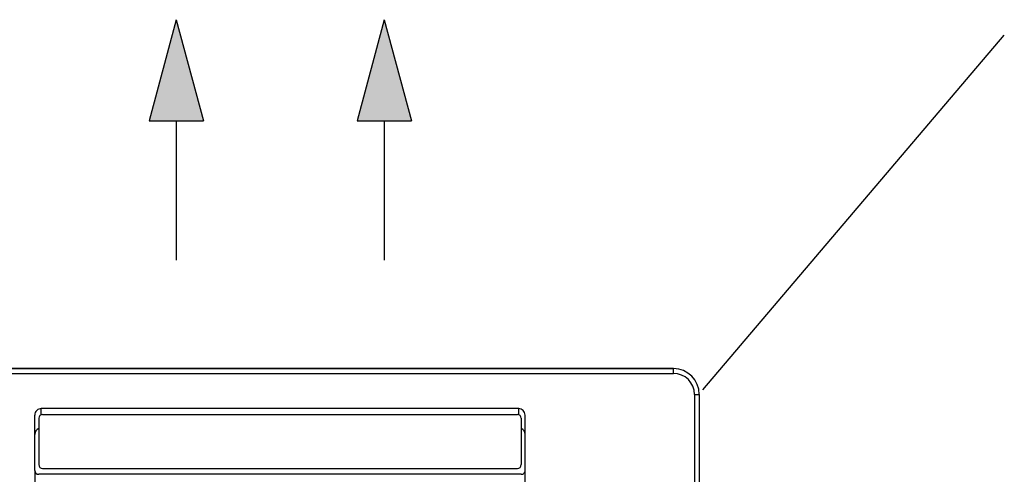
# Model space of a CAD drawing. Header units: millimetres. Extents: x -84458 to 77911, y -55868 to -29230.
# Tile 51 of 103: x 67471 to 67547, y -31016 to -30981. Entities that reach past the tile are written whole.
import ezdxf

# ---------------------------------------------------------------- set-up
doc = ezdxf.new("R2010")
doc.units = ezdxf.units.MM
doc.layers.add('obwód gniazd', color=1, linetype='Continuous', lineweight=25)

msp = doc.modelspace()

# ---------------------------------------------------------------- linework, layer by layer
at = {"layer": 'obwód gniazd'}
for p, q in [((67482.654, -30981.168), (67480.554, -30989.006)), ((67482.654, -30981.168), (67484.754, -30989.006)), ((67498.774, -30981.168), (67496.674, -30989.006)), ((67498.774, -30981.168), (67500.874, -30989.006)), ((67523.454, -31009.878), (67546.83, -30982.371)), ((67480.554, -30989.006), (67484.754, -30989.006)), ((67482.654, -30989.006), (67482.654, -30999.811)), ((67496.674, -30989.006), (67500.874, -30989.006)), ((67498.774, -30989.006), (67498.774, -30999.811)), ((67521.191, -31008.231), (67460.191, -31008.231)), ((67460.191, -31008.231), (67521.191, -31008.231)), ((67460.191, -31008.231), (67521.191, -31008.231)), ((67521.181, -31008.6), (67521.191, -31008.231)), ((67460.201, -31008.6), (67521.181, -31008.6)), ((67522.821, -31010.24), (67523.191, -31010.231)), ((67522.821, -31010.24), (67522.821, -31071.221)), ((67523.191, -31010.231), (67523.191, -31071.231)), ((67509.191, -31011.331), (67472.194, -31011.331)), ((67472.194, -31011.781), (67472.194, -31011.331)), ((67509.191, -31011.798), (67509.191, -31011.331)), ((67471.691, -31013.331), (67471.691, -31011.831)), ((67471.991, -31012.081), (67471.991, -31015.681)), ((67472.291, -31011.781), (67509.091, -31011.781)), ((67509.391, -31012.081), (67509.391, -31015.681)), ((67509.691, -31013.331), (67509.691, -31011.831)), ((67471.691, -31016.131), (67471.691, -31013.331)), ((67509.691, -31015.931), (67509.691, -31013.331)), ((67471.691, -31016.131), (67471.691, -31015.778)), ((67471.691, -31016.131), (67471.691, -31022.031)), ((67472.291, -31015.981), (67509.091, -31015.981)), ((67509.691, -31016.131), (67509.691, -31015.931)), ((67509.691, -31022.031), (67509.691, -31016.131)), ((67509.391, -31016.431), (67471.991, -31016.431))]:
    msp.add_line(p, q, dxfattribs=at)
for centre, radius, start, end in [((67521.191, -31010.231), 2, 0, 90), ((67521.181, -31010.24), 1.64, 0, 90), ((67472.191, -31011.831), 0.5, 89.99998, 180), ((67509.191, -31011.831), 0.5, 0, 89.99998), ((67472.291, -31012.081), 0.3, 90, 180), ((67509.091, -31012.081), 0.3, 0, 90), ((67472.191, -31013.331), 0.5, 113.5632, 180), ((67509.191, -31013.331), 0.5, 0, 66.40684), ((67471.991, -31016.131), 0.3, 180, 269.99998), ((67472.291, -31015.681), 0.3, 180, 270), ((67509.091, -31015.681), 0.3, 270, 0), ((67509.391, -31016.131), 0.3, 269.99998, 0)]:
    msp.add_arc(centre, radius, start, end, dxfattribs=at)
for points in [[(67482.654, -30981.168), (67480.554, -30989.006), (67484.754, -30989.006)], [(67498.774, -30981.168), (67496.674, -30989.006), (67500.874, -30989.006)]]:
    msp.add_solid(points, dxfattribs=at)

doc.saveas('drawing.dxf')
